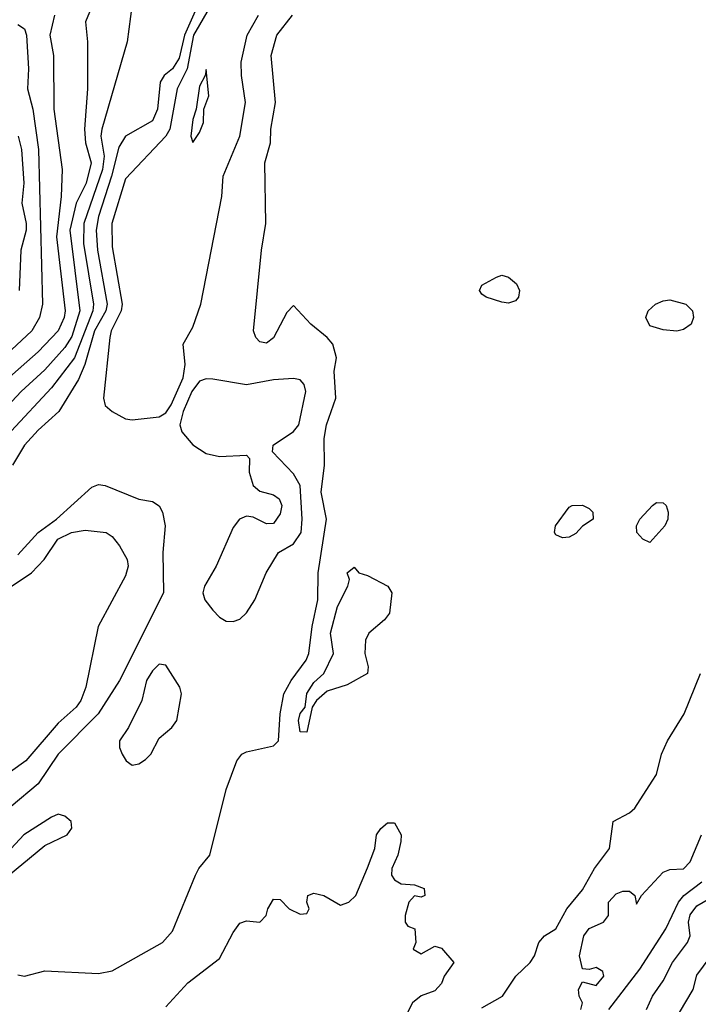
# Model space of a CAD drawing. Header units: metres. Extents: x -51132 to -49532, y -231222 to -229437.
# Tile 53 of 256: x -50718 to -50667, y -230971 to -230898. Entities that reach past the tile are written whole.
import ezdxf

# ---------------------------------------------------------------- set-up
doc = ezdxf.new("R2010")
doc.units = ezdxf.units.M
doc.layers.add('CONTOUR_INDEX', color=1, linetype='Continuous')
doc.layers.add('CONTOUR_INTER', color=3, linetype='Continuous')

msp = doc.modelspace()

# ---------------------------------------------------------------- linework, layer by layer
at = {"layer": 'CONTOUR_INDEX'}
for points, elevation in [([(-50703.843, -230897.259), (-50705.014, -230899.259), (-50705.479, -230901.759), (-50706.24, -230903.259), (-50706.789, -230906.259), (-50707.08, -230906.781), (-50710.08, -230909.946), (-50711.101, -230913.259), (-50711.08, -230915.004), (-50710.332, -230919.259), (-50710.407, -230919.759), (-50711.142, -230921.259), (-50711.251, -230921.759), (-50711.705, -230926.259), (-50711.58, -230926.803), (-50711.08, -230927.269), (-50710.08, -230927.808), (-50709.58, -230927.878), (-50707.58, -230927.649), (-50707.08, -230927.366), (-50706.688, -230926.759), (-50705.797, -230924.759), (-50705.645, -230923.759), (-50705.787, -230922.259), (-50705.08, -230920.977), (-50704.473, -230919.259), (-50702.901, -230911.259), (-50702.811, -230909.759), (-50701.57, -230906.759), (-50701.144, -230904.259), (-50701.46, -230902.259), (-50701.478, -230901.259), (-50701.037, -230899.259), (-50700.191, -230897.759)], 15), ([(-50718.08, -230898.45), (-50717.58, -230898.784), (-50717.453, -230899.259), (-50717.282, -230901.759), (-50717.355, -230903.259), (-50716.971, -230904.759), (-50716.546, -230907.759), (-50716.251, -230919.259), (-50716.483, -230920.259), (-50717.047, -230921.259), (-50720.815, -230924.759)], 20), ([(-50704.58, -230925.004), (-50705.144, -230925.759), (-50705.793, -230927.259), (-50706.029, -230928.259), (-50705.894, -230928.759), (-50705.08, -230929.733), (-50704.08, -230930.378), (-50703.08, -230930.609), (-50701.08, -230930.507), (-50700.851, -230930.759), (-50700.883, -230931.759), (-50700.575, -230932.759), (-50700.08, -230933.179), (-50699.08, -230933.466), (-50698.66, -230933.759), (-50698.438, -230934.259), (-50698.58, -230934.874), (-50699.08, -230935.596), (-50699.58, -230935.606), (-50700.58, -230935.116), (-50701.08, -230935.035), (-50701.589, -230935.259), (-50702.08, -230935.895), (-50703.344, -230938.759), (-50704.21, -230940.259), (-50704.33, -230940.759), (-50704.171, -230941.259), (-50703.58, -230942.036), (-50703.08, -230942.558), (-50702.58, -230942.848), (-50702.08, -230942.875), (-50701.58, -230942.706), (-50701.08, -230942.227), (-50700.469, -230941.259), (-50699.606, -230939.259), (-50698.708, -230937.759), (-50697.58, -230937.114), (-50697.014, -230936.259), (-50696.926, -230935.259), (-50697.094, -230932.759), (-50697.58, -230931.9), (-50699.137, -230930.259), (-50699.09, -230929.759), (-50697.58, -230928.743), (-50697.195, -230928.259), (-50696.66, -230925.759), (-50696.79, -230925.259), (-50697.08, -230924.897), (-50697.58, -230924.792), (-50699.08, -230924.906), (-50701.08, -230925.271), (-50703.58, -230924.851), (-50704.08, -230924.824), (-50704.58, -230925.004)], 15), ([(-50707.58, -230946.045), (-50708.08, -230946.549), (-50708.513, -230947.259), (-50708.867, -230948.759), (-50709.861, -230950.759), (-50710.518, -230951.759), (-50710.527, -230952.259), (-50710.33, -230952.759), (-50710.03, -230953.259), (-50709.58, -230953.579), (-50709.08, -230953.468), (-50708.58, -230953.154), (-50708.198, -230952.759), (-50707.58, -230951.566), (-50706.621, -230950.759), (-50706.252, -230950.259), (-50705.913, -230948.259), (-50706.045, -230947.759), (-50707.08, -230946.137), (-50707.58, -230946.045)], 15), ([(-50715.08, -230957.229), (-50715.58, -230957.435), (-50717.628, -230958.759), (-50718.58, -230959.759), (-50719.944, -230961.759), (-50721.58, -230962.759), (-50722.476, -230964.259), (-50723.066, -230965.759), (-50723.476, -230966.259), (-50723.525, -230966.759), (-50723.08, -230966.993), (-50722.017, -230965.759), (-50721.58, -230965.438), (-50719.877, -230964.759), (-50719.498, -230964.259), (-50719.553, -230962.759), (-50719.347, -230962.259), (-50716.08, -230959.552), (-50714.422, -230958.759), (-50714.059, -230958.259), (-50714.131, -230957.759), (-50714.58, -230957.368), (-50715.08, -230957.229)], 15), ([(-50671.322, -230971.759), (-50670.868, -230970.759), (-50670.08, -230969.625), (-50669.39, -230968.259), (-50668.269, -230966.759), (-50668.088, -230966.259), (-50668.201, -230965.259), (-50668.08, -230964.713), (-50667.58, -230964.044), (-50665.58, -230962.862)], 20)]:
    msp.add_lwpolyline(points, dxfattribs=dict(at, elevation=elevation))
at = {"layer": 'CONTOUR_INTER'}
for points, elevation in [([(-50709.58, -230896.932), (-50709.952, -230899.759), (-50711.836, -230906.259), (-50711.903, -230906.759), (-50711.657, -230908.259), (-50711.783, -230909.259), (-50713.18, -230913.259), (-50713.191, -230914.759), (-50712.465, -230919.259), (-50712.499, -230919.759), (-50713.863, -230923.259), (-50715.58, -230925.507), (-50718.58, -230928.723)], 17), ([(-50715.361, -230897.759), (-50715.696, -230899.259), (-50715.425, -230900.759), (-50715.406, -230904.759), (-50714.795, -230909.259), (-50714.868, -230911.259), (-50715.201, -230914.259), (-50714.562, -230919.759), (-50714.629, -230920.259), (-50715.082, -230921.259), (-50716.58, -230922.813), (-50719.323, -230925.259)], 19), ([(-50712.623, -230897.259), (-50713.052, -230898.259), (-50712.91, -230899.759), (-50712.903, -230903.259), (-50713.129, -230906.259), (-50713.055, -230907.259), (-50712.638, -230908.759), (-50713.004, -230910.259), (-50713.752, -230911.759), (-50714.209, -230913.759), (-50713.465, -230919.759), (-50714.08, -230921.668), (-50714.58, -230922.506), (-50716.08, -230924.165), (-50717.829, -230925.759), (-50719.234, -230927.259)], 18), ([(-50704.807, -230897.259), (-50705.694, -230899.259), (-50706.08, -230900.979), (-50706.58, -230901.751), (-50707.205, -230902.259), (-50707.496, -230902.759), (-50707.7, -230904.759), (-50708.08, -230905.62), (-50710.08, -230906.763), (-50710.58, -230907.582), (-50711.111, -230909.759), (-50712.091, -230912.759), (-50712.249, -230913.759), (-50712.153, -230915.259), (-50711.446, -230919.259), (-50711.538, -230919.759), (-50712.388, -230921.259), (-50713.103, -230923.759), (-50713.58, -230924.875), (-50715.048, -230927.259), (-50716.58, -230928.641), (-50717.594, -230929.759), (-50718.487, -230931.259)], 16), ([(-50718.08, -230969.179), (-50717.58, -230969.28), (-50716.08, -230968.864), (-50712.08, -230969.069), (-50711.08, -230968.872), (-50707.337, -230966.759), (-50706.58, -230965.915), (-50704.863, -230961.759), (-50704.614, -230961.259), (-50703.816, -230960.259), (-50702.58, -230955.373), (-50701.789, -230953.259), (-50701.414, -230952.759), (-50701.08, -230952.58), (-50699.08, -230952.135), (-50698.689, -230951.759), (-50698.584, -230949.759), (-50698.299, -230948.259), (-50697.748, -230947.259), (-50696.633, -230945.759), (-50696.443, -230945.259), (-50696.203, -230943.259), (-50695.779, -230941.259), (-50695.741, -230939.259), (-50695.122, -230935.259), (-50695.525, -230933.259), (-50695.287, -230931.259), (-50695.294, -230929.259), (-50695.124, -230928.259), (-50694.441, -230926.259), (-50694.563, -230924.259), (-50694.376, -230923.259), (-50694.661, -230922.259), (-50695.082, -230921.759), (-50696.292, -230920.759), (-50697.58, -230919.372), (-50698.08, -230919.882), (-50699.08, -230921.77), (-50699.58, -230922.16), (-50700.08, -230922.083), (-50700.387, -230921.759), (-50700.55, -230921.259), (-50699.972, -230915.259), (-50699.63, -230913.259), (-50699.711, -230908.759), (-50699.295, -230907.259), (-50699.276, -230906.259), (-50698.932, -230904.259), (-50699.244, -230900.759), (-50698.818, -230899.259), (-50697.665, -230897.759)], 16), ([(-50704.08, -230901.815), (-50704.141, -230902.259), (-50704.58, -230903.057), (-50704.825, -230904.759), (-50705.08, -230905.521), (-50705.229, -230906.759), (-50705.08, -230907.23), (-50704.58, -230906.509), (-50704.271, -230905.759), (-50704.242, -230904.759), (-50703.882, -230903.759), (-50704.08, -230901.815)], 14), ([(-50718.056, -230906.759), (-50717.821, -230907.759), (-50717.634, -230910.259), (-50717.781, -230911.759), (-50717.455, -230913.259), (-50717.47, -230913.759), (-50717.851, -230915.259), (-50717.989, -230918.259)], 21), ([(-50682.483, -230917.259), (-50682.08, -230917.113), (-50681.58, -230917.255), (-50680.997, -230917.759), (-50680.764, -230918.259), (-50680.843, -230918.759), (-50681.08, -230919.023), (-50681.58, -230919.202), (-50682.08, -230919.121), (-50683.26, -230918.759), (-50683.58, -230918.537), (-50683.757, -230918.259), (-50683.58, -230917.858), (-50682.483, -230917.259)], 17), ([(-50670.666, -230919.259), (-50670.08, -230919.012), (-50669.58, -230918.96), (-50668.391, -230919.259), (-50667.902, -230919.759), (-50667.842, -230920.259), (-50667.993, -230920.759), (-50668.58, -230921.165), (-50669.08, -230921.281), (-50670.08, -230921.178), (-50671.08, -230920.874), (-50671.366, -230920.259), (-50671.206, -230919.759), (-50670.666, -230919.259)], 17), ([(-50718.08, -230937.925), (-50716.567, -230936.259), (-50715.206, -230935.259), (-50712.58, -230932.88), (-50712.08, -230932.697), (-50711.58, -230932.763), (-50709.08, -230933.774), (-50708.08, -230933.954), (-50707.58, -230934.265), (-50707.322, -230934.759), (-50707.116, -230935.759), (-50707.294, -230937.759), (-50707.256, -230940.759), (-50710.531, -230947.259), (-50712.113, -230949.759), (-50715.094, -230952.759), (-50716.58, -230954.961), (-50718.58, -230956.644)], 16), ([(-50676.866, -230934.259), (-50676.08, -230934.228), (-50675.58, -230934.466), (-50675.315, -230934.759), (-50675.301, -230935.259), (-50676.08, -230935.78), (-50676.58, -230936.33), (-50677.08, -230936.611), (-50677.58, -230936.651), (-50678.08, -230936.423), (-50678.172, -230936.259), (-50678.087, -230935.759), (-50677.08, -230934.367), (-50676.866, -230934.259)], 17), ([(-50670.868, -230934.259), (-50670.58, -230934.036), (-50670.08, -230934.049), (-50669.867, -230934.259), (-50669.718, -230934.759), (-50669.73, -230935.259), (-50669.967, -230935.759), (-50671.08, -230937.011), (-50671.607, -230936.759), (-50672.039, -230936.259), (-50672.06, -230935.759), (-50671.834, -230935.259), (-50670.868, -230934.259)], 17), ([(-50714.105, -230936.259), (-50713.08, -230936.077), (-50711.511, -230936.259), (-50711.08, -230936.559), (-50710.53, -230937.259), (-50709.951, -230938.259), (-50709.867, -230938.759), (-50710.08, -230939.489), (-50712.111, -230943.259), (-50713.024, -230947.759), (-50713.392, -230948.759), (-50713.745, -230949.259), (-50715.08, -230950.441), (-50717.492, -230953.259), (-50719.616, -230954.759)], 17), ([(-50719.58, -230940.914), (-50717.08, -230939.259), (-50716.137, -230938.259), (-50715.117, -230936.759), (-50714.105, -230936.259)], 17), ([(-50693.583, -230939.259), (-50693.08, -230938.839), (-50692.729, -230939.259), (-50692.08, -230939.46), (-50690.573, -230940.259), (-50690.272, -230940.759), (-50690.436, -230942.259), (-50690.804, -230942.759), (-50691.99, -230943.759), (-50692.234, -230944.259), (-50692.283, -230945.259), (-50692.017, -230946.259), (-50692.09, -230946.759), (-50693.58, -230947.597), (-50695.08, -230948.058), (-50695.863, -230948.759), (-50696.183, -230949.259), (-50696.58, -230951.107), (-50697.08, -230951.095), (-50697.22, -230950.259), (-50697.08, -230949.735), (-50696.705, -230949.259), (-50696.58, -230948.231), (-50696.08, -230947.421), (-50695.336, -230946.759), (-50694.6, -230945.259), (-50694.824, -230943.759), (-50694.311, -230941.759), (-50693.547, -230940.259), (-50693.421, -230939.759), (-50693.583, -230939.259)], 17), ([(-50683.58, -230971.623), (-50682.044, -230970.759), (-50681.038, -230969.259), (-50679.985, -230968.259), (-50679.66, -230967.759), (-50679.329, -230966.759), (-50678.901, -230966.259), (-50678.059, -230965.759), (-50677.248, -230964.259), (-50676.08, -230962.854), (-50675.202, -230961.259), (-50674.083, -230959.759), (-50673.811, -230957.759), (-50672.58, -230957.111), (-50672.188, -230956.759), (-50670.896, -230954.759), (-50670.584, -230954.259), (-50670.217, -230952.759), (-50669.775, -230951.759), (-50668.527, -230949.759), (-50667.312, -230946.759)], 17), ([(-50707.08, -230971.546), (-50705.443, -230969.759), (-50703.08, -230967.967), (-50702.08, -230966.033), (-50701.58, -230965.33), (-50701.08, -230965.155), (-50700.08, -230965.244), (-50699.614, -230964.759), (-50699.494, -230964.259), (-50699.08, -230963.541), (-50698.58, -230963.576), (-50697.906, -230964.259), (-50697.08, -230964.655), (-50696.58, -230964.598), (-50696.427, -230964.259), (-50696.581, -230963.759), (-50696.506, -230963.259), (-50696.08, -230963.1), (-50695.325, -230963.259), (-50694.08, -230963.986), (-50693.472, -230963.759), (-50692.939, -230963.259), (-50692.08, -230961.219), (-50691.529, -230959.759), (-50691.4, -230958.759), (-50691.08, -230958.271), (-50690.58, -230957.866), (-50690.08, -230957.874), (-50689.58, -230958.751), (-50689.604, -230959.259), (-50689.819, -230960.259), (-50690.278, -230961.259), (-50690.291, -230961.759), (-50690.08, -230962.091), (-50689.58, -230962.39), (-50688.58, -230962.474), (-50687.852, -230962.759), (-50687.825, -230963.259), (-50688.08, -230963.38), (-50688.58, -230963.286), (-50689.013, -230963.759), (-50689.278, -230964.759), (-50689.273, -230965.259), (-50689.08, -230965.538), (-50688.547, -230965.759), (-50688.477, -230966.759), (-50688.69, -230967.259), (-50688.08, -230967.62), (-50687.08, -230967.033), (-50686.58, -230967.188), (-50685.664, -230968.259), (-50686.368, -230969.259), (-50686.58, -230969.807), (-50687.08, -230970.367), (-50688.08, -230970.725), (-50688.733, -230971.259), (-50689.499, -230972.759)], 17), ([(-50676.21, -230971.759), (-50676.079, -230971.259), (-50676.34, -230970.759), (-50676.392, -230970.259), (-50676.08, -230969.688), (-50675.08, -230969.956), (-50674.503, -230969.259), (-50674.58, -230968.926), (-50675.08, -230968.633), (-50675.58, -230968.783), (-50676.08, -230968.721), (-50676.299, -230967.759), (-50675.99, -230966.259), (-50675.58, -230965.713), (-50674.519, -230965.259), (-50674.159, -230964.759), (-50674.145, -230963.759), (-50673.58, -230963.132), (-50673.08, -230962.934), (-50672.58, -230962.955), (-50672.202, -230963.259), (-50672.08, -230963.917), (-50671.701, -230963.259), (-50670.08, -230961.526), (-50669.58, -230961.328), (-50668.58, -230961.291), (-50668.08, -230960.773), (-50667.229, -230958.759)], 18), ([(-50674.121, -230971.759), (-50671.811, -230968.759), (-50669.886, -230965.759), (-50668.953, -230963.759), (-50668.556, -230963.259), (-50667.21, -230962.259)], 19), ([(-50669.352, -230972.759), (-50667.844, -230970.259), (-50667.58, -230969.195), (-50666.58, -230967.863)], 21)]:
    msp.add_lwpolyline(points, dxfattribs=dict(at, elevation=elevation))

doc.saveas('drawing.dxf')
